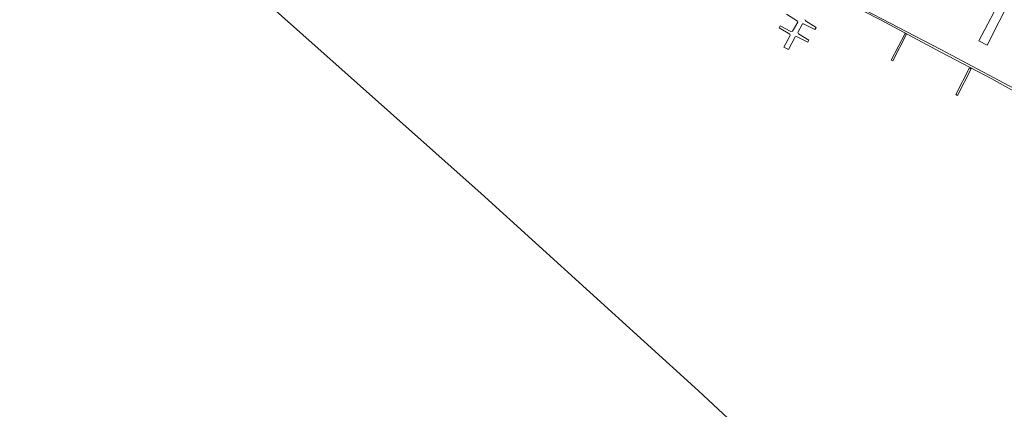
# Model space of a CAD drawing. Header units: metres. Extents: x 185049 to 189876, y 349292 to 352302.
# Tile 249 of 256: x 188669 to 189002, y 351540 to 351672. Entities that reach past the tile are written whole.
import ezdxf

# ---------------------------------------------------------------- set-up
doc = ezdxf.new("R2010")
doc.units = ezdxf.units.M
for name, color, linetype, lineweight in [('B-WE-GW-TALUD_KRUIN-G', 90, 'Continuous', 18), ('B-WE-KW-KUNSTWERK_STEIGER-GV', 170, 'Continuous', 18), ('B-WE-OB-BEKLEDING_STEEN-GV', 30, 'Continuous', 18), ('B-WE-OG-TERREIN_RECREATIE-GV', 7, 'Continuous', 18), ('B-WE-OG-WATER_POEL-GV', 7, 'Continuous', 18), ('B-WE-VH-VERHARDING_STRAATBAKSTEEN-GV', 252, 'Continuous', 18)]:
    doc.layers.add(name, color=color, linetype=linetype, lineweight=lineweight)

msp = doc.modelspace()

# ---------------------------------------------------------------- linework, layer by layer
at = {"layer": 'B-WE-GW-TALUD_KRUIN-G'}
msp.add_polyline3d([(188951.822, 351676.771, 21.008), (188980.472, 351661.852, 21.019), (189005.569, 351648.549, 21.019)], dxfattribs=at)
at = {"layer": 'B-WE-KW-KUNSTWERK_STEIGER-GV'}
msp.add_polyline3d([(188934.505, 351671.987, 21.345), (188934.677, 351671.553, 21.348), (188938.349, 351669.337, 21.521), (188937.919, 351668.673, 21.518), (188934.067, 351670.592, 21.427), (188933.702, 351670.561, 21.427), (188932.098, 351667.568, 21.396), (188932.326, 351667.177, 21.399), (188935.858, 351665.03, 21.439), (188935.442, 351664.324, 21.443), (188931.688, 351666.23, 21.383), (188931.254, 351666.128, 21.392), (188928.916, 351661.921, 21.317), (188927.392, 351662.666, 21.254), (188929.55, 351666.577, 21.282), (188929.419, 351667.025, 21.282), (188925.747, 351669.241, 21.317), (188926.107, 351669.905, 21.317), (188929.791, 351667.928, 21.301), (188930.324, 351668.017, 21.295), (188932.124, 351671.123, 21.314), (188932.022, 351671.488, 21.308), (188928.293, 351673.802, 21.358)], dxfattribs=at)
for points in [[(188968.895, 351667.077, 21.169), (188964.253, 351658.017, 21.169), (188963.749, 351658.275, 21.169), (188968.391, 351667.336, 21.169)], [(188990.719, 351655.356, 21.169), (188986.161, 351646.324, 21.169), (188985.6, 351646.607, 21.163), (188990.158, 351655.639, 21.169)]]:
    msp.add_polyline3d(points, close=True, dxfattribs=at)
at = {"layer": 'B-WE-OB-BEKLEDING_STEEN-GV'}
for points in [[(189016.25, 351641.552, 20.827), (188997.747, 351651.929, 20.827), (188980.559, 351660.927, 20.827), (188960.039, 351671.849, 20.834), (188942.584, 351680.904, 20.834)], [(188951.822, 351676.771, 21.008), (188980.472, 351661.852, 21.019), (189005.569, 351648.549, 21.019)]]:
    msp.add_polyline3d(points, dxfattribs=at)
at = {"layer": 'B-WE-OG-TERREIN_RECREATIE-GV'}
for points in [[(189001.628, 351680.46, 21.935), (188993.423, 351664.829, 21.716), (188996.236, 351663.386, 21.776), (189004.237, 351679.205, 21.935)], [(189005.569, 351648.549, 21.019), (188980.472, 351661.852, 21.019), (188951.822, 351676.771, 21.008)]]:
    msp.add_polyline3d(points, dxfattribs=at)
at = {"layer": 'B-WE-OG-WATER_POEL-GV'}
for points in [[(188610.193, 351805.849, 20.892), (188681.915, 351741.995, 20.896), (188683.297, 351740.765, 20.89), (188749.252, 351680.587, 20.899), (188824.897, 351613.133, 20.899), (188898.537, 351546.477, 20.903), (188938.386, 351509.2, 20.896), (188887.425, 351437.801, 20.896), (188834.6, 351380.507, 20.896), (188819.229, 351363.839, 20.881), (188786.226, 351387.161, 20.946), (188782.537, 351389.759, 20.935), (188774.086, 351394.474, 20.907), (188764.62, 351401.095, 20.915), (188758.896, 351403.126, 20.947), (188751.056, 351408.576, 20.963), (188741.74, 351413.141, 20.955), (188732.36, 351417.339, 20.919), (188727.616, 351418.758, 20.907), (188715.058, 351423.469, 20.939), (188697.372, 351429.711, 20.915), (188682.88, 351434.129, 20.896), (188667.696, 351438.394, 20.919)], [(188938.386, 351509.2, 20.896), (188898.537, 351546.477, 20.903), (188824.897, 351613.133, 20.899), (188749.252, 351680.587, 20.899)], [(188942.584, 351680.904, 20.834), (188960.039, 351671.849, 20.834), (188980.559, 351660.927, 20.827), (188997.747, 351651.929, 20.827), (189016.25, 351641.552, 20.827)]]:
    msp.add_polyline3d(points, dxfattribs=at)
at = {"layer": 'B-WE-VH-VERHARDING_STRAATBAKSTEEN-GV'}
msp.add_polyline3d([(189004.237, 351679.205, 21.935), (188996.236, 351663.386, 21.776), (188993.423, 351664.829, 21.716), (189001.628, 351680.46, 21.935)], close=True, dxfattribs=at)

doc.saveas('drawing.dxf')
